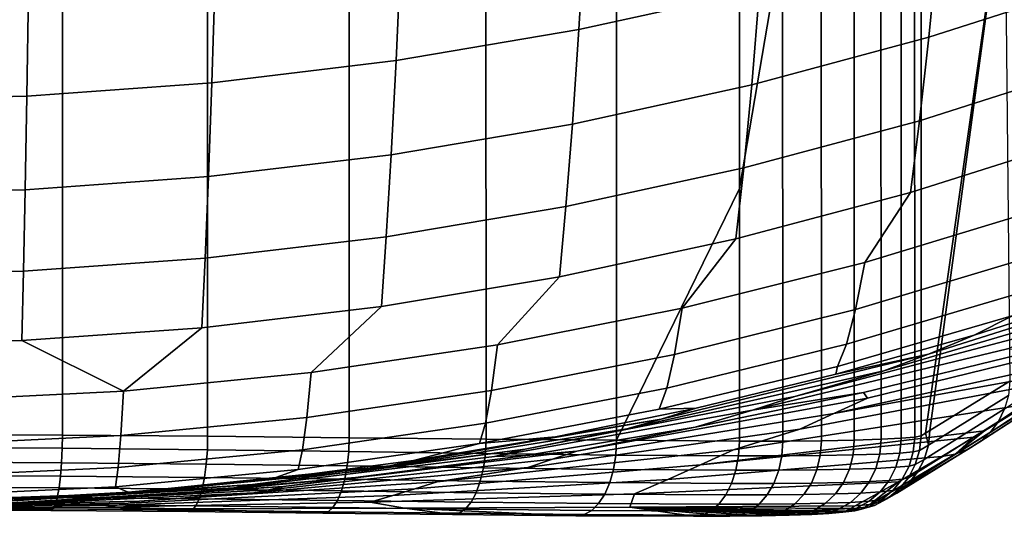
# Model space of a CAD drawing. Header units: metres. Extents: x -109 to 109, y -100 to 76.
# Tile 48 of 256: x 1.19 to 7.73, y -100.2 to -96.9. Entities that reach past the tile are written whole.
import ezdxf

# ---------------------------------------------------------------- set-up
doc = ezdxf.new("R2010")
doc.units = ezdxf.units.M
doc.layers.add('solid_21062310', color=7, linetype='CONTINUOUS')

msp = doc.modelspace()

# ---------------------------------------------------------------- linework, layer by layer
at = {"layer": 'solid_21062310'}
for points in [[(6.153195, -95.992241, -0.713482), (4.942622, -96.25843, -0.604199), (4.900629, -96.964127, -2.397115), (6.101803, -96.700539, -2.492219)], [(8.453357, -96.003242, -2.74379), (7.287068, -96.379929, -2.607892), (7.226097, -97.014343, -4.399934), (8.384351, -96.642082, -4.516287)], [(7.20344, -99.645134, -102.113373), (7.173943, -99.661972, -102.71199), (7.173943, -96.312866, -102.713745), (7.719696, -96.022812, -91.638306)], [(7.23288, -99.628029, -101.51593), (7.20344, -99.645134, -102.113373), (7.719696, -96.022812, -91.638306)], [(7.764941, -99.300056, -90.718399), (7.23288, -99.628029, -101.51593), (7.719696, -96.022812, -91.638306), (7.730421, -96.017075, -91.420647)], [(4.942622, -96.25843, -0.604199), (3.718678, -96.46627, -0.518865), (3.686667, -97.169922, -2.322863), (4.900629, -96.964127, -2.397115)], [(5.150864, -96.348183, -105.520706), (5.967965, -96.342316, -104.973251), (5.967979, -98.019844, -104.972366), (5.150908, -99.692184, -105.518944)], [(6.25621, -99.696785, -104.727493), (5.967797, -99.697365, -104.971634), (5.967979, -98.019844, -104.972366), (6.254818, -96.340599, -104.730576)], [(6.254818, -96.340599, -104.730576), (5.967979, -98.019844, -104.972366), (5.967965, -96.342316, -104.973251)], [(6.254818, -96.340599, -104.730576), (6.510539, -96.338074, -104.452156), (6.51186, -99.694588, -104.448769), (6.25621, -99.696785, -104.727493)], [(6.510539, -96.338074, -104.452156), (6.729233, -96.33477, -104.143753), (6.730386, -99.690704, -104.140137), (6.51186, -99.694588, -104.448769)], [(6.729233, -96.33477, -104.143753), (6.907418, -96.330688, -103.810257), (6.90833, -99.685181, -103.806503), (6.730386, -99.690704, -104.140137)], [(6.907418, -96.330688, -103.810257), (7.042261, -96.325676, -103.456917), (7.042901, -99.678535, -103.453117), (6.90833, -99.685181, -103.806503)], [(7.042261, -96.325676, -103.456917), (7.131593, -96.319725, -103.08934), (7.131951, -99.670807, -103.085571), (7.042901, -99.678535, -103.453117)], [(7.131593, -96.319725, -103.08934), (7.173943, -96.312866, -102.713745), (7.173943, -99.661972, -102.71199), (7.131951, -99.670807, -103.085571)], [(1.47084, -99.658295, -106.838844), (0.492932, -99.653824, -106.935448), (0.491815, -96.374123, -106.93721), (1.470235, -96.37149, -106.840645)], [(2.434877, -99.665443, -106.646637), (1.47084, -99.658295, -106.838844), (1.470235, -96.37149, -106.840645), (2.434582, -96.367119, -106.64843)], [(3.375844, -99.675865, -106.360542), (2.434877, -99.665443, -106.646637), (2.434582, -96.367119, -106.64843), (3.375575, -96.360733, -106.362366)], [(4.284158, -99.68531, -105.983406), (3.375844, -99.675865, -106.360542), (3.375575, -96.360733, -106.362366), (4.283946, -96.354187, -105.985237)], [(5.150908, -99.692184, -105.518944), (4.284158, -99.68531, -105.983406), (4.283946, -96.354187, -105.985237), (5.150864, -96.348183, -105.520706)], [(7.287068, -96.379929, -2.607892), (6.101803, -96.700539, -2.492219), (6.049701, -97.331131, -4.300918), (7.226097, -97.014343, -4.399934)], [(3.718678, -96.46627, -0.518865), (2.484697, -96.615173, -0.457729), (2.463111, -97.317337, -2.269672), (3.686667, -97.169922, -2.322863)], [(2.484697, -96.615173, -0.457729), (1.244022, -96.704666, -0.420986), (1.233155, -97.40593, -2.237706), (2.463111, -97.317337, -2.269672)], [(8.384351, -96.642082, -4.516287), (7.226097, -97.014343, -4.399934), (7.164699, -97.570343, -6.219157), (8.314767, -97.203262, -6.316664)], [(1.244022, -96.704666, -0.420986), (0, -96.734535, -0.408723), (0, -97.435501, -2.227038), (1.233155, -97.40593, -2.237706)], [(6.101803, -96.700539, -2.492219), (4.900629, -96.964127, -2.397115), (4.858095, -97.591522, -4.219524), (6.049701, -97.331131, -4.300918)], [(4.900629, -96.964127, -2.397115), (3.686667, -97.169922, -2.322863), (3.65427, -97.794792, -4.155984), (4.858095, -97.591522, -4.219524)], [(7.226097, -97.014343, -4.399934), (6.049701, -97.331131, -4.300918), (5.997292, -97.882652, -6.136196), (7.164699, -97.570343, -6.219157)], [(3.686667, -97.169922, -2.322863), (2.463111, -97.317337, -2.269672), (2.441276, -97.940384, -4.110473), (3.65427, -97.794792, -4.155984)], [(8.314767, -97.203262, -6.316664), (7.164699, -97.570343, -6.219157), (7.102937, -98.046745, -8.062105), (8.244678, -97.685532, -8.141486)], [(2.463111, -97.317337, -2.269672), (1.233155, -97.40593, -2.237706), (1.222167, -98.027878, -4.083124), (2.441276, -97.940384, -4.110473)], [(6.049701, -97.331131, -4.300918), (4.858095, -97.591522, -4.219524), (4.815349, -98.13932, -6.068014), (5.997292, -97.882652, -6.136196)], [(1.233155, -97.40593, -2.237706), (0, -97.435501, -2.227038), (0, -98.057076, -4.073996), (1.222167, -98.027878, -4.083124)], [(7.164699, -97.570343, -6.219157), (5.997292, -97.882652, -6.136196), (5.944626, -98.353981, -7.994583), (7.102937, -98.046745, -8.062105)], [(4.858095, -97.591522, -4.219524), (3.65427, -97.794792, -4.155984), (3.621733, -98.339653, -6.014795), (4.815349, -98.13932, -6.068014)], [(8.244678, -97.685532, -8.141486), (7.102937, -98.046745, -8.062105), (6.800171, -98.510452, -9.913396), (7.996361, -98.147331, -9.976859)], [(3.65427, -97.794792, -4.155984), (2.441276, -97.940384, -4.110473), (2.419358, -98.483124, -5.97668), (3.621733, -98.339653, -6.014795)], [(5.997292, -97.882652, -6.136196), (4.815349, -98.13932, -6.068014), (4.772431, -98.606422, -7.939099), (5.944626, -98.353981, -7.994583)], [(2.441276, -97.940384, -4.110473), (1.222167, -98.027878, -4.083124), (1.211139, -98.569336, -5.953777), (2.419358, -98.483124, -5.97668)], [(1.222167, -98.027878, -4.083124), (0, -98.057076, -4.073996), (0, -98.598106, -5.946134), (1.211139, -98.569336, -5.953777)], [(5.967979, -98.019844, -104.972366), (5.967797, -99.697365, -104.971634), (5.150908, -99.692184, -105.518944)], [(7.102937, -98.046745, -8.062105), (5.944626, -98.353981, -7.994583), (5.58704, -98.81459, -9.860239), (6.800171, -98.510452, -9.913396)], [(4.815349, -98.13932, -6.068014), (3.621733, -98.339653, -6.014795), (3.589086, -98.803436, -7.895798), (4.772431, -98.606422, -7.939099)], [(7.996361, -98.147331, -9.976859), (6.800171, -98.510452, -9.913396), (6.739664, -98.823387, -11.79641), (7.926667, -98.467575, -11.842827)], [(3.621733, -98.339653, -6.014795), (2.419358, -98.483124, -5.97668), (2.397375, -98.944519, -7.86479), (3.589086, -98.803436, -7.895798)], [(5.944626, -98.353981, -7.994583), (4.772431, -98.606422, -7.939099), (4.359971, -99.058868, -9.817542), (5.58704, -98.81459, -9.860239)], [(2.419358, -98.483124, -5.97668), (1.211139, -98.569336, -5.953777), (1.200083, -99.029289, -7.846158), (2.397375, -98.944519, -7.86479)], [(7.926667, -98.467575, -11.842827), (6.739664, -98.823387, -11.79641), (6.679162, -99.05397, -13.692354), (7.856901, -98.705986, -13.722502)], [(6.800171, -98.510452, -9.913396), (5.58704, -98.81459, -9.860239), (5.536481, -99.12133, -11.75754), (6.739664, -98.823387, -11.79641)], [(1.211139, -98.569336, -5.953777), (0, -98.598106, -5.946134), (0, -99.057579, -7.839941), (1.200083, -99.029289, -7.846158)], [(4.772431, -98.606422, -7.939099), (3.589086, -98.803436, -7.895798), (3.122034, -99.242668, -9.785416), (4.359971, -99.058868, -9.817542)], [(8.96652, -98.569344, -25.677631), (7.223323, -99.120796, -25.67746), (6.92586, -99.230743, -33.885475), (8.605525, -98.737907, -33.885418)], [(7.223323, -99.120796, -25.67746), (8.96652, -98.569344, -25.677631), (8.434364, -98.700691, -17.477852), (7.52602, -98.993675, -17.477634)], [(8.605525, -98.737907, -33.885418), (6.92586, -99.230743, -33.885475), (6.335411, -99.401657, -42.093575), (8.101179, -98.937019, -42.093414)], [(7.856901, -98.705986, -13.722502), (6.679162, -99.05397, -13.692354), (6.618644, -99.201691, -15.5976), (7.787039, -98.862022, -15.612255)], [(7.787039, -98.862022, -15.612255), (7.52602, -98.993675, -17.477634), (8.434364, -98.700691, -17.477852)], [(3.589086, -98.803436, -7.895798), (2.397375, -98.944519, -7.86479), (1.876329, -99.365456, -9.763953), (3.122034, -99.242668, -9.785416)], [(5.58704, -98.81459, -9.860239), (4.359971, -99.058868, -9.817542), (4.319991, -99.360588, -11.726325), (5.536481, -99.12133, -11.75754)], [(6.739664, -98.823387, -11.79641), (5.536481, -99.12133, -11.75754), (5.485973, -99.345276, -13.667116), (6.679162, -99.05397, -13.692354)], [(7.787039, -98.862022, -15.612255), (6.618644, -99.201691, -15.5976), (6.60746, -99.253151, -17.477472), (7.52602, -98.993675, -17.477634)], [(2.397375, -98.944519, -7.86479), (1.200083, -99.029289, -7.846158), (1.876329, -99.365456, -9.763953)], [(8.101179, -98.937019, -42.093414), (6.335411, -99.401657, -42.093575), (6.054894, -99.492584, -50.301792), (7.74896, -99.083542, -50.301701)], [(8.723938, -98.945038, -63.80138), (6.817512, -99.412994, -63.852688), (6.595456, -99.513474, -69.207611), (8.445783, -99.108307, -69.167603)], [(8.723938, -98.945038, -63.80138), (7.900094, -99.104568, -58.477581), (6.791582, -99.374992, -58.477444), (6.817512, -99.412994, -63.852688)], [(7.223323, -99.120796, -25.67746), (7.52602, -98.993675, -17.477634), (6.60746, -99.253151, -17.477472)], [(0, -99.057579, -7.839941), (0.625961, -99.426926, -9.753208), (1.876329, -99.365456, -9.763953), (1.200083, -99.029289, -7.846158)], [(4.359971, -99.058868, -9.817542), (3.122034, -99.242668, -9.785416), (3.093127, -99.540581, -11.702842), (4.319991, -99.360588, -11.726325)], [(6.679162, -99.05397, -13.692354), (5.485973, -99.345276, -13.667116), (5.435496, -99.485962, -15.585335), (6.618644, -99.201691, -15.5976)], [(6.054894, -99.492584, -50.301792), (6.791582, -99.374992, -58.477444), (7.900094, -99.104568, -58.477581), (7.74896, -99.083542, -50.301701)], [(5.536481, -99.12133, -11.75754), (4.319991, -99.360588, -11.726325), (4.280081, -99.579163, -13.646852), (5.485973, -99.345276, -13.667116)], [(7.223323, -99.120796, -25.67746), (5.446809, -99.552383, -25.67729), (5.218724, -99.616196, -33.885422), (6.92586, -99.230743, -33.885475)], [(5.446809, -99.552383, -25.67729), (7.223323, -99.120796, -25.67746), (6.60746, -99.253151, -17.477472), (5.679937, -99.478752, -17.47736)], [(8.445783, -99.108307, -69.167603), (6.595456, -99.513474, -69.207611), (8.279123, -99.209106, -72.364944)], [(8.226741, -99.211502, -79.990929), (7.68857, -99.566177, -90.752449), (7.729441, -99.483543, -90.757042), (8.263412, -99.132271, -79.995262)], [(6.618644, -99.201691, -15.5976), (5.435496, -99.485962, -15.585335), (5.679937, -99.478752, -17.47736), (6.60746, -99.253151, -17.477472)], [(8.279123, -99.209106, -72.364944), (6.595456, -99.513474, -69.207611), (6.369818, -99.61898, -74.61351), (8.163005, -99.280159, -74.585144)], [(8.17683, -99.283112, -79.986183), (7.633206, -99.639862, -90.747421), (7.68857, -99.566177, -90.752449), (8.226741, -99.211502, -79.990929)], [(3.122034, -99.242668, -9.785416), (1.876329, -99.365456, -9.763953), (1.858845, -99.660812, -11.687155), (3.093127, -99.540581, -11.702842)], [(6.92586, -99.230743, -33.885475), (5.218724, -99.616196, -33.885422), (4.543986, -99.752037, -42.093567), (6.335411, -99.401657, -42.093575)], [(8.163005, -99.280159, -74.585144), (6.369818, -99.61898, -74.61351), (5.928415, -99.754402, -79.968056), (7.883281, -99.452583, -79.909958)], [(8.115205, -99.34491, -79.981171), (7.565235, -99.70208, -90.742126), (7.633206, -99.639862, -90.747421), (8.17683, -99.283112, -79.986183)], [(5.485973, -99.345276, -13.667116), (4.280081, -99.579163, -13.646852), (4.240222, -99.714149, -15.575488), (5.435496, -99.485962, -15.585335)], [(7.754425, -99.394775, -90.761047), (7.223485, -99.725204, -101.512657), (7.23288, -99.628029, -101.51593), (7.764941, -99.300056, -90.718399)], [(8.04375, -99.395004, -79.976051), (7.486973, -99.750725, -90.736748), (7.565235, -99.70208, -90.742126), (8.115205, -99.34491, -79.981171)], [(1.876329, -99.365456, -9.763953), (0.625961, -99.426926, -9.753208), (0.62011, -99.721001, -11.679302), (1.858845, -99.660812, -11.687155)], [(4.319991, -99.360588, -11.726325), (3.093127, -99.540581, -11.702842), (3.064286, -99.755081, -13.631609), (4.280081, -99.579163, -13.646852)], [(6.335411, -99.401657, -42.093575), (4.543986, -99.752037, -42.093567), (4.339994, -99.800827, -50.301765), (6.054894, -99.492584, -50.301792)], [(6.817512, -99.412994, -63.852688), (4.887656, -99.764381, -63.85231), (4.72578, -99.817451, -69.209549), (6.595456, -99.513474, -69.207611)], [(4.887656, -99.764381, -63.85231), (6.817512, -99.412994, -63.852688), (6.791582, -99.374992, -58.477444), (5.673842, -99.604446, -58.477322)], [(6.054894, -99.492584, -50.301792), (5.673842, -99.604446, -58.477322), (6.791582, -99.374992, -58.477444)], [(7.729441, -99.483543, -90.757042), (7.195386, -99.818672, -101.508575), (7.223485, -99.725204, -101.512657), (7.754425, -99.394775, -90.761047)], [(7.964648, -99.43187, -79.970978), (7.401088, -99.784126, -90.731476), (7.486973, -99.750725, -90.736748), (8.04375, -99.395004, -79.976051)], [(4.240222, -99.714149, -15.575488), (4.744777, -99.670143, -17.47728), (5.679937, -99.478752, -17.47736), (5.435496, -99.485962, -15.585335)], [(5.446809, -99.552383, -25.67729), (5.679937, -99.478752, -17.47736), (4.744777, -99.670143, -17.47728)], [(7.883281, -99.452583, -79.909958), (5.928415, -99.754402, -79.968056), (5.708358, -99.854561, -85.373985), (7.59561, -99.629318, -85.355461)], [(7.964648, -99.43187, -79.970978), (7.883281, -99.452583, -79.909958), (7.59561, -99.629318, -85.355461), (7.401088, -99.784126, -90.731476)], [(3.093127, -99.540581, -11.702842), (1.858845, -99.660812, -11.687155), (1.841407, -99.872581, -13.621428), (3.064286, -99.755081, -13.631609)], [(6.054894, -99.492584, -50.301792), (4.339994, -99.800827, -50.301765), (4.548385, -99.79261, -58.477226), (5.673842, -99.604446, -58.477322)], [(6.595456, -99.513474, -69.207611), (4.72578, -99.817451, -69.209549), (4.561266, -99.87294, -74.613052), (6.369818, -99.61898, -74.61351)], [(7.68857, -99.566177, -90.752449), (7.149658, -99.904861, -101.503838), (7.195386, -99.818672, -101.508575), (7.729441, -99.483543, -90.757042)], [(4.280081, -99.579163, -13.646852), (3.064286, -99.755081, -13.631609), (3.035497, -99.885757, -15.568084), (4.240222, -99.714149, -15.575488)], [(5.446809, -99.552383, -25.67729), (3.645163, -99.862167, -25.677149), (3.490871, -99.892853, -33.885334), (5.218724, -99.616196, -33.885422)], [(3.645163, -99.862167, -25.677149), (5.446809, -99.552383, -25.67729), (4.744777, -99.670143, -17.47728), (3.803327, -99.827065, -17.477207)], [(4.887656, -99.764381, -63.85231), (5.673842, -99.604446, -58.477322), (4.548385, -99.79261, -58.477226)], [(7.633206, -99.639862, -90.747421), (7.088045, -99.980484, -101.498619), (7.149658, -99.904861, -101.503838), (7.68857, -99.566177, -90.752449)], [(1.469558, -99.74498, -106.831223), (0.491469, -99.739807, -106.927986), (0.492932, -99.653824, -106.935448), (1.47084, -99.658295, -106.838844)], [(1.858845, -99.660812, -11.687155), (0.62011, -99.721001, -11.679302), (0.614275, -99.931404, -13.61633), (1.841407, -99.872581, -13.621428)], [(2.433298, -99.754486, -106.638756), (1.469558, -99.74498, -106.831223), (1.47084, -99.658295, -106.838844), (2.434877, -99.665443, -106.646637)], [(3.373212, -99.766762, -106.352516), (2.433298, -99.754486, -106.638756), (2.434877, -99.665443, -106.646637), (3.375844, -99.675865, -106.360542)], [(4.280381, -99.779564, -105.975296), (3.373212, -99.766762, -106.352516), (3.375844, -99.675865, -106.360542), (4.284158, -99.68531, -105.983406)], [(5.218724, -99.616196, -33.885422), (3.490871, -99.892853, -33.885334), (4.543986, -99.752037, -42.093567)], [(4.240222, -99.714149, -15.575488), (3.803327, -99.827065, -17.477207), (4.744777, -99.670143, -17.47728)], [(6.369818, -99.61898, -74.61351), (4.561266, -99.87294, -74.613052), (3.960435, -99.968842, -79.970345), (5.928415, -99.754402, -79.968056)], [(7.524947, -99.672325, -86.688957), (5.708358, -99.854561, -85.373985), (5.491087, -99.952087, -90.728874), (7.312967, -99.799728, -90.680588)], [(7.59561, -99.629318, -85.355461), (5.708358, -99.854561, -85.373985), (7.524947, -99.672325, -86.688957)], [(7.565235, -99.70208, -90.742126), (7.012898, -100.042656, -101.493118), (7.088045, -99.980484, -101.498619), (7.633206, -99.639862, -90.747421)], [(7.122819, -99.768585, -103.081352), (7.034213, -99.776894, -103.448006), (7.042901, -99.678535, -103.453117), (7.131951, -99.670807, -103.085571)], [(7.164422, -99.759766, -102.708794), (7.122819, -99.768585, -103.081352), (7.131951, -99.670807, -103.085571), (7.173943, -99.661972, -102.71199)], [(7.164422, -99.759766, -102.708794), (7.173943, -99.661972, -102.71199), (7.20344, -99.645134, -102.113373), (7.223485, -99.725204, -101.512657)], [(7.223485, -99.725204, -101.512657), (7.20344, -99.645134, -102.113373), (7.23288, -99.628029, -101.51593)], [(7.401088, -99.784126, -90.731476), (7.524947, -99.672325, -86.688957), (7.312967, -99.799728, -90.680588)], [(7.401088, -99.784126, -90.731476), (7.59561, -99.629318, -85.355461), (7.524947, -99.672325, -86.688957)], [(0.491469, -99.739807, -106.927986), (1.469558, -99.74498, -106.831223), (1.464946, -99.840919, -106.804497), (0.489923, -99.8358, -106.9011)], [(4.240222, -99.714149, -15.575488), (3.035497, -99.885757, -15.568084), (2.8569, -99.949318, -17.477142), (3.803327, -99.827065, -17.477207)], [(5.146243, -99.790184, -105.510643), (4.280381, -99.779564, -105.975296), (4.284158, -99.68531, -105.983406), (5.150908, -99.692184, -105.518944)], [(5.962033, -99.795883, -104.963654), (5.146243, -99.790184, -105.510643), (5.150908, -99.692184, -105.518944), (5.967797, -99.697365, -104.971634)], [(5.962033, -99.795883, -104.963654), (5.967797, -99.697365, -104.971634), (6.25621, -99.696785, -104.727493), (6.249683, -99.795937, -104.719948)], [(6.504723, -99.793701, -104.441765), (6.249683, -99.795937, -104.719948), (6.25621, -99.696785, -104.727493), (6.51186, -99.694588, -104.448769)], [(6.722698, -99.789711, -104.13369), (6.504723, -99.793701, -104.441765), (6.51186, -99.694588, -104.448769), (6.730386, -99.690704, -104.140137)], [(6.900127, -99.784073, -103.800659), (6.722698, -99.789711, -104.13369), (6.730386, -99.690704, -104.140137), (6.90833, -99.685181, -103.806503)], [(7.034213, -99.776894, -103.448006), (6.900127, -99.784073, -103.800659), (6.90833, -99.685181, -103.806503), (7.042901, -99.678535, -103.453117)], [(7.486973, -99.750725, -90.736748), (6.927087, -100.088997, -101.487556), (7.012898, -100.042656, -101.493118), (7.565235, -99.70208, -90.742126)], [(7.135966, -99.853775, -102.704773), (7.164422, -99.759766, -102.708794), (7.223485, -99.725204, -101.512657), (7.195386, -99.818672, -101.508575)], [(1.469558, -99.74498, -106.831223), (2.433298, -99.754486, -106.638756), (2.425704, -99.850327, -106.61235), (1.464946, -99.840919, -106.804497)], [(1.74895, -100.059464, -33.885258), (2.734035, -99.986771, -42.093498), (4.543986, -99.752037, -42.093567), (3.490871, -99.892853, -33.885334)], [(3.064286, -99.755081, -13.631609), (1.841407, -99.872581, -13.621428), (1.824007, -100.000366, -15.563138), (3.035497, -99.885757, -15.568084)], [(2.433298, -99.754486, -106.638756), (3.373212, -99.766762, -106.352516), (3.362781, -99.862465, -106.326584), (2.425704, -99.850327, -106.61235)], [(4.543986, -99.752037, -42.093567), (2.734035, -99.986771, -42.093498), (2.610038, -100.007187, -50.301697), (4.339994, -99.800827, -50.301765)], [(2.610038, -100.007187, -50.301697), (3.416725, -99.93924, -58.47715), (4.548385, -99.79261, -58.477226), (4.339994, -99.800827, -50.301765)], [(4.887656, -99.764381, -63.85231), (2.939668, -99.999062, -63.852127), (2.841305, -100.020149, -69.211739), (4.72578, -99.817451, -69.209549)], [(2.939668, -99.999062, -63.852127), (4.887656, -99.764381, -63.85231), (4.548385, -99.79261, -58.477226), (3.416725, -99.93924, -58.47715)], [(3.373212, -99.766762, -106.352516), (4.280381, -99.779564, -105.975296), (4.267312, -99.875114, -105.950012), (3.362781, -99.862465, -106.326584)], [(5.928415, -99.754402, -79.968056), (3.960435, -99.968842, -79.970345), (3.811084, -100.0149, -85.373672), (5.708358, -99.854561, -85.373985)], [(4.280381, -99.779564, -105.975296), (5.146243, -99.790184, -105.510643), (5.130783, -99.88559, -105.486168), (4.267312, -99.875114, -105.950012)], [(5.146243, -99.790184, -105.510643), (5.962033, -99.795883, -104.963654), (5.944468, -99.891174, -104.940155), (5.130783, -99.88559, -105.486168)], [(7.312967, -99.799728, -90.680588), (5.491087, -99.952087, -90.728874), (5.270818, -100.047585, -96.134453), (7.02521, -99.967522, -96.081108)], [(5.962033, -99.795883, -104.963654), (6.249683, -99.795937, -104.719948), (6.229589, -99.891136, -104.698448), (5.944468, -99.891174, -104.940155)], [(6.482421, -99.888855, -104.422592), (6.229589, -99.891136, -104.698448), (6.249683, -99.795937, -104.719948), (6.504723, -99.793701, -104.441765)], [(6.698485, -99.88475, -104.117096), (6.482421, -99.888855, -104.422592), (6.504723, -99.793701, -104.441765), (6.722698, -99.789711, -104.13369)], [(6.874314, -99.878929, -103.78688), (6.698485, -99.88475, -104.117096), (6.722698, -99.789711, -104.13369), (6.900127, -99.784073, -103.800659)], [(7.401088, -99.784126, -90.731476), (6.833886, -100.117744, -101.482132), (6.927087, -100.088997, -101.487556), (7.486973, -99.750725, -90.736748)], [(7.401088, -99.784126, -90.731476), (7.312967, -99.799728, -90.680588), (7.02521, -99.967522, -96.081108), (6.833886, -100.117744, -101.482132)], [(7.007147, -99.871513, -103.437286), (6.874314, -99.878929, -103.78688), (6.900127, -99.784073, -103.800659), (7.034213, -99.776894, -103.448006)], [(7.094867, -99.86293, -103.073906), (7.007147, -99.871513, -103.437286), (7.034213, -99.776894, -103.448006), (7.122819, -99.768585, -103.081352)], [(7.122819, -99.768585, -103.081352), (7.164422, -99.759766, -102.708794), (7.135966, -99.853775, -102.704773), (7.094867, -99.86293, -103.073906)], [(0.489923, -99.8358, -106.9011), (1.464946, -99.840919, -106.804497), (1.457659, -99.929565, -106.759476), (0.487482, -99.924538, -106.855728)], [(1.841407, -99.872581, -13.621428), (0.614275, -99.931404, -13.61633), (0.608454, -100.057739, -15.560662), (1.824007, -100.000366, -15.563138)], [(1.464946, -99.840919, -106.804497), (2.425704, -99.850327, -106.61235), (2.41368, -99.938805, -106.568008), (1.457659, -99.929565, -106.759476)], [(3.645163, -99.862167, -25.677149), (1.826599, -100.048691, -25.677055), (1.74895, -100.059464, -33.885258), (3.490871, -99.892853, -33.885334)], [(1.826599, -100.048691, -25.677055), (3.645163, -99.862167, -25.677149), (2.8569, -99.949318, -17.477142), (1.906721, -100.036743, -17.477095)], [(4.561266, -99.87294, -74.613052), (2.741072, -100.042053, -74.612862), (1.982693, -100.09713, -79.9729), (3.960435, -99.968842, -79.970345)], [(2.425704, -99.850327, -106.61235), (3.362781, -99.862465, -106.326584), (3.346203, -99.950722, -106.283272), (2.41368, -99.938805, -106.568008)], [(4.72578, -99.817451, -69.209549), (2.841305, -100.020149, -69.211739), (2.741072, -100.042053, -74.612862), (4.561266, -99.87294, -74.613052)], [(3.645163, -99.862167, -25.677149), (3.803327, -99.827065, -17.477207), (2.8569, -99.949318, -17.477142)], [(3.362781, -99.862465, -106.326584), (4.267312, -99.875114, -105.950012), (4.246431, -99.96312, -105.908073), (3.346203, -99.950722, -106.283272)], [(5.708358, -99.854561, -85.373985), (3.811084, -100.0149, -85.373672), (3.664268, -100.059677, -90.731346), (5.491087, -99.952087, -90.728874)], [(6.962759, -99.958565, -103.421379), (6.831903, -99.966148, -103.765717), (6.874314, -99.878929, -103.78688), (7.007147, -99.871513, -103.437286)], [(7.04918, -99.949776, -103.063522), (6.962759, -99.958565, -103.421379), (7.007147, -99.871513, -103.437286), (7.094867, -99.86293, -103.073906)], [(7.094867, -99.86293, -103.073906), (7.135966, -99.853775, -102.704773), (7.089674, -99.940369, -102.700081), (7.04918, -99.949776, -103.063522)], [(7.089674, -99.940369, -102.700081), (7.135966, -99.853775, -102.704773), (7.195386, -99.818672, -101.508575), (7.149658, -99.904861, -101.503838)], [(0.487482, -99.924538, -106.855728), (1.457659, -99.929565, -106.759476), (1.447989, -100.007408, -106.697929), (0.484245, -100.002502, -106.793671)], [(1.457659, -99.929565, -106.759476), (2.41368, -99.938805, -106.568008), (2.397703, -100.016418, -106.5075), (1.447989, -100.007408, -106.697929)], [(3.035497, -99.885757, -15.568084), (1.824007, -100.000366, -15.563138), (1.906721, -100.036743, -17.477095), (2.8569, -99.949318, -17.477142)], [(2.610038, -100.007187, -50.301697), (2.2804, -100.044113, -58.477093), (3.416725, -99.93924, -58.47715)], [(2.939668, -99.999062, -63.852127), (3.416725, -99.93924, -58.47715), (2.2804, -100.044113, -58.477093)], [(2.41368, -99.938805, -106.568008), (3.346203, -99.950722, -106.283272), (3.324136, -100.02803, -106.224312), (2.397703, -100.016418, -106.5075)], [(4.267312, -99.875114, -105.950012), (5.130783, -99.88559, -105.486168), (5.105911, -99.973351, -105.44593), (4.246431, -99.96312, -105.908073)], [(5.130783, -99.88559, -105.486168), (5.944468, -99.891174, -104.940155), (5.915973, -99.978752, -104.901962), (5.105911, -99.973351, -105.44593)], [(5.944468, -99.891174, -104.940155), (6.229589, -99.891136, -104.698448), (6.196796, -99.978607, -104.663788), (5.915973, -99.978752, -104.901962)], [(6.445852, -99.976295, -104.391998), (6.196796, -99.978607, -104.663788), (6.229589, -99.891136, -104.698448), (6.482421, -99.888855, -104.422592)], [(6.658695, -99.972107, -104.091019), (6.445852, -99.976295, -104.391998), (6.482421, -99.888855, -104.422592), (6.698485, -99.88475, -104.117096)], [(6.831903, -99.966148, -103.765717), (6.658695, -99.972107, -104.091019), (6.698485, -99.88475, -104.117096), (6.874314, -99.878929, -103.78688)], [(7.027336, -100.016197, -102.694893), (7.089674, -99.940369, -102.700081), (7.149658, -99.904861, -101.503838), (7.088045, -99.980484, -101.498619)], [(-0.000131, -100.115143, -33.885231), (0.912619, -100.104576, -42.093445), (2.734035, -99.986771, -42.093498), (1.74895, -100.059464, -33.885258)], [(0.484245, -100.002502, -106.793671), (1.447989, -100.007408, -106.697929), (1.436319, -100.071342, -106.62233), (0.480339, -100.066589, -106.717392)], [(0.608454, -100.057739, -15.560662), (0.954012, -100.089241, -17.477066), (1.906721, -100.036743, -17.477095), (1.824007, -100.000366, -15.563138)], [(2.734035, -99.986771, -42.093498), (0.912619, -100.104576, -42.093445), (0.870797, -100.11068, -50.301651), (2.610038, -100.007187, -50.301697)], [(2.939668, -99.999062, -63.852127), (0.981052, -100.116432, -63.852055), (0.948377, -100.121376, -69.214058), (2.841305, -100.020149, -69.211739)], [(0.981052, -100.116432, -63.852055), (2.939668, -99.999062, -63.852127), (2.2804, -100.044113, -58.477093), (1.140969, -100.107094, -58.477062)], [(3.960435, -99.968842, -79.970345), (1.982693, -100.09713, -79.9729), (1.907043, -100.110725, -85.373566), (3.811084, -100.0149, -85.373672)], [(3.346203, -99.950722, -106.283272), (4.246431, -99.96312, -105.908073), (4.218568, -100.040085, -105.851151), (3.324136, -100.02803, -106.224312)], [(5.491087, -99.952087, -90.728874), (3.664268, -100.059677, -90.731346), (3.515406, -100.10347, -96.134338), (5.270818, -100.047585, -96.134453)], [(4.246431, -99.96312, -105.908073), (5.105911, -99.973351, -105.44593), (5.072618, -100.049988, -105.391541), (4.218568, -100.040085, -105.851151)], [(5.105911, -99.973351, -105.44593), (5.915973, -99.978752, -104.901962), (5.877681, -100.05513, -104.850571), (5.072618, -100.049988, -105.391541)], [(7.02521, -99.967522, -96.081108), (5.270818, -100.047585, -96.134453), (5.23979, -100.136765, -101.477051), (6.736853, -100.1278, -101.477058)], [(5.915973, -99.978752, -104.901962), (6.196796, -99.978607, -104.663788), (6.152607, -100.054878, -104.617332), (5.877681, -100.05513, -104.850571)], [(6.396464, -100.052551, -104.351189), (6.152607, -100.054878, -104.617332), (6.196796, -99.978607, -104.663788), (6.445852, -99.976295, -104.391998)], [(6.604902, -100.048325, -104.056488), (6.396464, -100.052551, -104.351189), (6.445852, -99.976295, -104.391998), (6.658695, -99.972107, -104.091019)], [(6.774564, -100.04229, -103.738007), (6.604902, -100.048325, -104.056488), (6.658695, -99.972107, -104.091019), (6.831903, -99.966148, -103.765717)], [(7.02521, -99.967522, -96.081108), (6.736853, -100.1278, -101.477058), (6.833886, -100.117744, -101.482132)], [(6.902792, -100.034637, -103.400902), (6.774564, -100.04229, -103.738007), (6.831903, -99.966148, -103.765717), (6.962759, -99.958565, -103.421379)], [(6.987537, -100.025749, -103.050613), (6.902792, -100.034637, -103.400902), (6.962759, -99.958565, -103.421379), (7.04918, -99.949776, -103.063522)], [(6.951361, -100.078339, -102.689415), (7.027336, -100.016197, -102.694893), (7.088045, -99.980484, -101.498619), (7.012898, -100.042656, -101.493118)], [(7.04918, -99.949776, -103.063522), (7.089674, -99.940369, -102.700081), (7.027336, -100.016197, -102.694893), (6.987537, -100.025749, -103.050613)], [(-0.000505, -100.110977, -25.677023), (1.826599, -100.048691, -25.677055), (0.954012, -100.089241, -17.477066), (0, -100.106758, -17.477055)], [(1.826599, -100.048691, -25.677055), (-0.000505, -100.110977, -25.677023), (-0.000131, -100.115143, -33.885231), (1.74895, -100.059464, -33.885258)], [(2.741072, -100.042053, -74.612862), (0.914389, -100.126396, -74.612801), (0.000538, -100.139732, -79.975563), (1.982693, -100.09713, -79.9729)], [(0.480339, -100.066589, -106.717392), (1.436319, -100.071342, -106.62233), (1.423113, -100.118835, -106.535667), (0.475921, -100.114243, -106.629936)], [(2.610038, -100.007187, -50.301697), (0.870797, -100.11068, -50.301651), (1.140969, -100.107094, -58.477062), (2.2804, -100.044113, -58.477093)], [(2.841305, -100.020149, -69.211739), (0.948377, -100.121376, -69.214058), (0.914389, -100.126396, -74.612801), (2.741072, -100.042053, -74.612862)], [(1.826599, -100.048691, -25.677055), (1.906721, -100.036743, -17.477095), (0.954012, -100.089241, -17.477066)], [(1.447989, -100.007408, -106.697929), (2.397703, -100.016418, -106.5075), (2.37841, -100.08007, -106.433235), (1.436319, -100.071342, -106.62233)], [(3.664268, -100.059677, -90.731346), (1.833304, -100.123924, -90.733955), (1.758111, -100.136841, -96.1343), (3.515406, -100.10347, -96.134338)], [(3.811084, -100.0149, -85.373672), (1.907043, -100.110725, -85.373566), (1.833304, -100.123924, -90.733955), (3.664268, -100.059677, -90.731346)], [(2.397703, -100.016418, -106.5075), (3.324136, -100.02803, -106.224312), (3.297459, -100.091309, -106.152031), (2.37841, -100.08007, -106.433235)], [(3.324136, -100.02803, -106.224312), (4.218568, -100.040085, -105.851151), (4.184831, -100.102943, -105.781502), (3.297459, -100.091309, -106.152031)], [(5.270818, -100.047585, -96.134453), (3.515406, -100.10347, -96.134338), (3.742716, -100.143494, -101.477051), (5.23979, -100.136765, -101.477051)], [(4.218568, -100.040085, -105.851151), (5.072618, -100.049988, -105.391541), (5.032226, -100.11245, -105.325157), (4.184831, -100.102943, -105.781502)], [(5.072618, -100.049988, -105.391541), (5.877681, -100.05513, -104.850571), (5.831113, -100.117271, -104.78804), (5.032226, -100.11245, -105.325157)], [(5.877681, -100.05513, -104.850571), (6.152607, -100.054878, -104.617332), (6.098778, -100.11692, -104.560936), (5.831113, -100.117271, -104.78804)], [(6.33622, -100.114601, -104.301788), (6.098778, -100.11692, -104.560936), (6.152607, -100.054878, -104.617332), (6.396464, -100.052551, -104.351189)], [(6.539235, -100.110382, -104.01487), (6.33622, -100.114601, -104.301788), (6.396464, -100.052551, -104.351189), (6.604902, -100.048325, -104.056488)], [(6.704559, -100.104355, -103.704826), (6.539235, -100.110382, -104.01487), (6.604902, -100.048325, -104.056488), (6.774564, -100.04229, -103.738007)], [(6.829594, -100.096733, -103.376678), (6.704559, -100.104355, -103.704826), (6.774564, -100.04229, -103.738007), (6.902792, -100.034637, -103.400902)], [(6.91234, -100.087883, -103.03569), (6.829594, -100.096733, -103.376678), (6.902792, -100.034637, -103.400902), (6.987537, -100.025749, -103.050613)], [(6.864686, -100.124382, -102.683861), (6.951361, -100.078339, -102.689415), (7.012898, -100.042656, -101.493118), (6.927087, -100.088997, -101.487556)], [(6.987537, -100.025749, -103.050613), (7.027336, -100.016197, -102.694893), (6.951361, -100.078339, -102.689415), (6.91234, -100.087883, -103.03569)], [(1.982693, -100.09713, -79.9729), (0.000538, -100.139732, -79.975563), (-0.000004, -100.142517, -85.373543), (1.907043, -100.110725, -85.373566)], [(1.907043, -100.110725, -85.373566), (-0.000004, -100.142517, -85.373543), (0.000532, -100.145226, -90.736633), (1.833304, -100.123924, -90.733955)], [(1.833304, -100.123924, -90.733955), (0.000532, -100.145226, -90.736633), (0.000002, -100.147903, -96.134293), (1.758111, -100.136841, -96.1343)], [(0.475921, -100.114243, -106.629936), (1.423113, -100.118835, -106.535667), (1.408896, -100.14798, -106.441391), (0.471165, -100.143578, -106.534767)], [(1.423113, -100.118835, -106.535667), (2.356568, -100.127243, -106.34816), (2.333044, -100.156044, -106.255653), (1.408896, -100.14798, -106.441391)], [(1.436319, -100.071342, -106.62233), (2.37841, -100.08007, -106.433235), (2.356568, -100.127243, -106.34816), (1.423113, -100.118835, -106.535667)], [(1.758111, -100.136841, -96.1343), (2.245633, -100.147972, -101.477043), (3.742716, -100.143494, -101.477051), (3.515406, -100.10347, -96.134338)], [(2.356568, -100.127243, -106.34816), (3.267231, -100.138046, -106.069321), (3.234656, -100.166382, -105.979454), (2.333044, -100.156044, -106.255653)], [(2.37841, -100.08007, -106.433235), (3.297459, -100.091309, -106.152031), (3.267231, -100.138046, -106.069321), (2.356568, -100.127243, -106.34816)], [(3.297459, -100.091309, -106.152031), (4.184831, -100.102943, -105.781502), (4.146562, -100.1492, -105.701912), (3.267231, -100.138046, -106.069321)], [(4.184831, -100.102943, -105.781502), (5.032226, -100.11245, -105.325157), (4.986341, -100.158249, -105.24942), (4.146562, -100.1492, -105.701912)], [(5.032226, -100.11245, -105.325157), (5.831113, -100.117271, -104.78804), (5.778123, -100.162712, -104.716858), (4.986341, -100.158249, -105.24942)], [(6.704908, -100.14492, -102.074608), (6.736853, -100.1278, -101.477058), (5.23979, -100.136765, -101.477051)], [(5.831113, -100.117271, -104.78804), (6.098778, -100.11692, -104.560936), (6.037446, -100.162277, -104.496834), (5.778123, -100.162712, -104.716858)], [(6.267508, -100.159981, -104.245758), (6.037446, -100.162277, -104.496834), (6.098778, -100.11692, -104.560936), (6.33622, -100.114601, -104.301788)], [(6.464294, -100.155823, -103.967827), (6.267508, -100.159981, -104.245758), (6.33622, -100.114601, -104.301788), (6.539235, -100.110382, -104.01487)], [(6.624647, -100.149902, -103.667503), (6.464294, -100.155823, -103.967827), (6.539235, -100.110382, -104.01487), (6.704559, -100.104355, -103.704826)], [(6.746036, -100.142433, -103.349632), (6.624647, -100.149902, -103.667503), (6.704559, -100.104355, -103.704826), (6.829594, -100.096733, -103.376678)], [(6.733411, -100.161583, -103.002151), (6.655394, -100.16993, -103.320839), (6.746036, -100.142433, -103.349632), (6.826517, -100.133759, -103.019318)], [(6.833886, -100.117744, -101.482132), (6.736853, -100.1278, -101.477058), (6.704908, -100.14492, -102.074608), (6.770661, -100.152557, -102.678444)], [(6.826517, -100.133759, -103.019318), (6.864686, -100.124382, -102.683861), (6.770661, -100.152557, -102.678444), (6.733411, -100.161583, -103.002151)], [(6.826517, -100.133759, -103.019318), (6.746036, -100.142433, -103.349632), (6.829594, -100.096733, -103.376678), (6.91234, -100.087883, -103.03569)], [(6.770661, -100.152557, -102.678444), (6.864686, -100.124382, -102.683861), (6.927087, -100.088997, -101.487556), (6.833886, -100.117744, -101.482132)], [(6.91234, -100.087883, -103.03569), (6.951361, -100.078339, -102.689415), (6.864686, -100.124382, -102.683861), (6.826517, -100.133759, -103.019318)], [(0.000002, -100.147903, -96.134293), (0.748545, -100.150215, -101.477043), (2.245633, -100.147972, -101.477043), (1.758111, -100.136841, -96.1343)], [(1.408896, -100.14798, -106.441391), (1.39299, -100.157608, -106.34333), (0.464411, -100.153419, -106.435677), (0.471165, -100.143578, -106.534767)], [(0.464411, -100.153419, -106.435677), (1.39299, -100.157608, -106.34333), (0.748545, -100.150215, -101.477043)], [(2.30463, -100.165283, -106.160301), (2.245633, -100.147972, -101.477043), (0.748545, -100.150215, -101.477043), (1.39299, -100.157608, -106.34333)], [(2.333044, -100.156044, -106.255653), (2.30463, -100.165283, -106.160301), (1.39299, -100.157608, -106.34333), (1.408896, -100.14798, -106.441391)], [(4.062582, -100.185287, -105.525978), (3.742716, -100.143494, -101.477051), (2.245633, -100.147972, -101.477043), (3.201054, -100.175179, -105.885406)], [(2.30463, -100.165283, -106.160301), (3.201054, -100.175179, -105.885406), (2.245633, -100.147972, -101.477043)], [(3.234656, -100.166382, -105.979454), (3.201054, -100.175179, -105.885406), (2.30463, -100.165283, -106.160301), (2.333044, -100.156044, -106.255653)], [(3.234656, -100.166382, -105.979454), (4.10528, -100.177017, -105.615524), (4.062582, -100.185287, -105.525978), (3.201054, -100.175179, -105.885406)], [(3.267231, -100.138046, -106.069321), (4.146562, -100.1492, -105.701912), (4.10528, -100.177017, -105.615524), (3.234656, -100.166382, -105.979454)], [(5.661547, -100.196991, -104.560165), (5.23979, -100.136765, -101.477051), (3.742716, -100.143494, -101.477051), (4.881266, -100.193306, -105.084724)], [(4.062582, -100.185287, -105.525978), (4.881266, -100.193306, -105.084724), (3.742716, -100.143494, -101.477051)], [(4.10528, -100.177017, -105.615524), (4.936788, -100.18557, -105.167336), (4.881266, -100.193306, -105.084724), (4.062582, -100.185287, -105.525978)], [(4.146562, -100.1492, -105.701912), (4.986341, -100.158249, -105.24942), (4.936788, -100.18557, -105.167336), (4.10528, -100.177017, -105.615524)], [(4.936788, -100.18557, -105.167336), (5.720818, -100.189644, -104.639847), (5.661547, -100.196991, -104.560165), (4.881266, -100.193306, -105.084724)], [(4.986341, -100.158249, -105.24942), (5.778123, -100.162712, -104.716858), (5.720818, -100.189644, -104.639847), (4.936788, -100.18557, -105.167336)], [(6.672921, -100.161766, -102.67337), (6.704908, -100.14492, -102.074608), (5.23979, -100.136765, -101.477051)], [(6.635514, -100.170387, -102.988747), (6.672921, -100.161766, -102.67337), (5.23979, -100.136765, -101.477051)], [(6.560765, -100.1782, -103.292839), (6.635514, -100.170387, -102.988747), (5.23979, -100.136765, -101.477051)], [(6.448045, -100.184944, -103.585388), (6.560765, -100.1782, -103.292839), (5.23979, -100.136765, -101.477051)], [(6.297925, -100.190407, -103.865631), (6.448045, -100.184944, -103.585388), (5.23979, -100.136765, -101.477051)], [(6.116722, -100.194237, -104.121712), (6.297925, -100.190407, -103.865631), (5.23979, -100.136765, -101.477051)], [(5.904809, -100.196411, -104.352753), (6.116722, -100.194237, -104.121712), (5.23979, -100.136765, -101.477051)], [(5.661547, -100.196991, -104.560165), (5.904809, -100.196411, -104.352753), (5.23979, -100.136765, -101.477051)], [(5.971045, -100.189133, -104.427574), (5.904809, -100.196411, -104.352753), (5.661547, -100.196991, -104.560165), (5.720818, -100.189644, -104.639847)], [(5.720818, -100.189644, -104.639847), (5.778123, -100.162712, -104.716858), (6.037446, -100.162277, -104.496834), (5.971045, -100.189133, -104.427574)], [(6.193055, -100.186882, -104.185326), (6.116722, -100.194237, -104.121712), (5.904809, -100.196411, -104.352753), (5.971045, -100.189133, -104.427574)], [(6.193055, -100.186882, -104.185326), (5.971045, -100.189133, -104.427574), (6.037446, -100.162277, -104.496834), (6.267508, -100.159981, -104.245758)], [(6.383045, -100.182854, -103.917198), (6.297925, -100.190407, -103.865631), (6.116722, -100.194237, -104.121712), (6.193055, -100.186882, -104.185326)], [(6.383045, -100.182854, -103.917198), (6.193055, -100.186882, -104.185326), (6.267508, -100.159981, -104.245758), (6.464294, -100.155823, -103.967827)], [(6.537977, -100.177132, -103.627495), (6.448045, -100.184944, -103.585388), (6.297925, -100.190407, -103.865631), (6.383045, -100.182854, -103.917198)], [(6.537977, -100.177132, -103.627495), (6.383045, -100.182854, -103.917198), (6.464294, -100.155823, -103.967827), (6.624647, -100.149902, -103.667503)], [(6.655394, -100.16993, -103.320839), (6.560765, -100.1782, -103.292839), (6.448045, -100.184944, -103.585388), (6.537977, -100.177132, -103.627495)], [(6.655394, -100.16993, -103.320839), (6.537977, -100.177132, -103.627495), (6.624647, -100.149902, -103.667503), (6.746036, -100.142433, -103.349632)], [(6.733411, -100.161583, -103.002151), (6.635514, -100.170387, -102.988747), (6.560765, -100.1782, -103.292839), (6.655394, -100.16993, -103.320839)], [(6.770661, -100.152557, -102.678444), (6.672921, -100.161766, -102.67337), (6.635514, -100.170387, -102.988747), (6.733411, -100.161583, -103.002151)], [(6.770661, -100.152557, -102.678444), (6.704908, -100.14492, -102.074608), (6.672921, -100.161766, -102.67337)]]:
    msp.add_3dface(points, dxfattribs=at)

doc.saveas('drawing.dxf')
